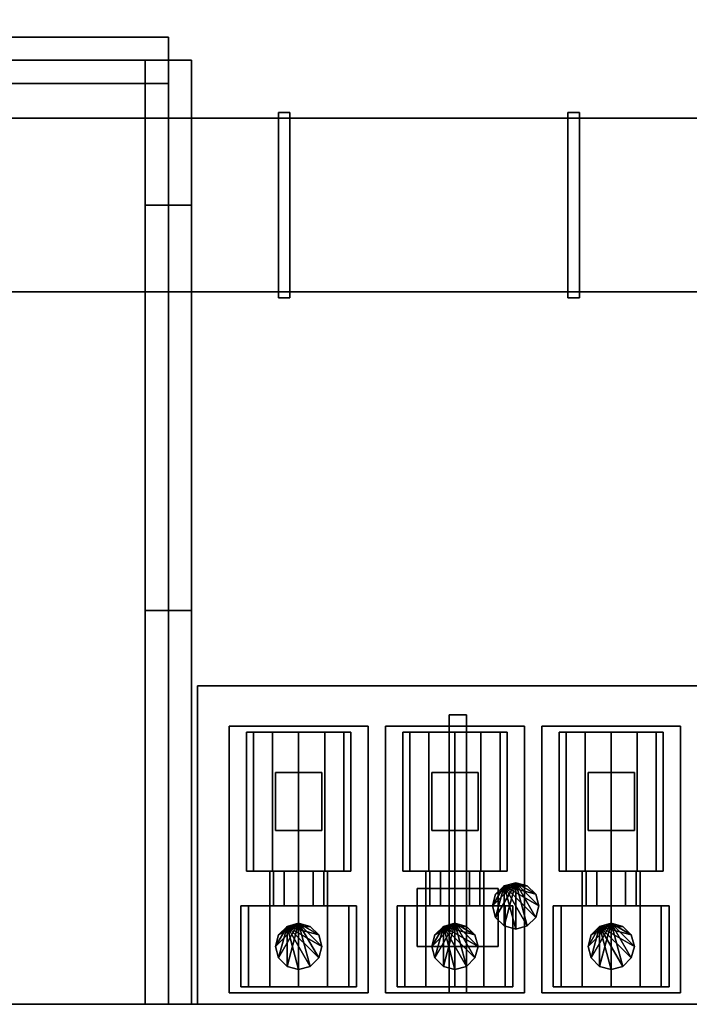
# Model space of a CAD drawing. Header units: millimetres. Extents: x 8500 to 19000, y -3980 to 3980.
# Tile 4 of 31: x 10643 to 11800, y -3980 to -2280. Entities that reach past the tile are written whole.
import ezdxf

# ---------------------------------------------------------------- set-up
doc = ezdxf.new("R2010")
doc.units = ezdxf.units.MM

msp = doc.modelspace()

# ---------------------------------------------------------------- linework, layer by layer
for points in [[(8500, -3980, 840), (19000, -3980, 840), (19000, 3980, 840), (8500, 3980, 840)], [(8500, -3980, 900), (8500, 3980, 900), (19000, 3980, 900), (19000, -3980, 900)], [(10500, -2390, 900), (10900, -2390, 900), (10900, -2310, 900), (10500, -2310, 900)], [(10500, -2390, 2800), (10500, -2310, 2800), (10900, -2310, 2800), (10900, -2390, 2800)], [(10900, -2310, 900), (10900, -2310, 2800), (10500, -2310, 2800), (10500, -2310, 900)], [(10900, -2390, 900), (10900, -2390, 2800), (10900, -2310, 2800), (10900, -2310, 900)], [(8500, -3980, 903), (10900, -3980, 903), (10900, -2350, 903), (8500, -2350, 903)], [(8500, -3980, 908), (8500, -2350, 908), (10900, -2350, 908), (10900, -3980, 908)], [(10900, -2350, 903), (10900, -2350, 908), (8500, -2350, 908), (8500, -2350, 903)], [(10860, -2600, 900), (10940, -2600, 900), (10940, -2350, 900), (10860, -2350, 900)], [(10860, -2600, 2800), (10860, -2350, 2800), (10940, -2350, 2800), (10940, -2600, 2800)], [(10940, -2350, 900), (10940, -2350, 2800), (10860, -2350, 2800), (10860, -2350, 900)], [(10860, -2350, 900), (10860, -2350, 2800), (10860, -2600, 2800), (10860, -2600, 900)], [(10900, -3980, 903), (10900, -3980, 908), (10900, -2350, 908), (10900, -2350, 903)], [(10940, -2600, 900), (10940, -2600, 2800), (10940, -2350, 2800), (10940, -2350, 900)], [(10500, -2390, 900), (10500, -2390, 2800), (10900, -2390, 2800), (10900, -2390, 900)], [(11090, -2760, 2480), (11110, -2760, 2480), (11110, -2440, 2480), (11090, -2440, 2480)], [(11090, -2760, 2600), (11090, -2440, 2600), (11110, -2440, 2600), (11110, -2760, 2600)], [(11110, -2440, 2480), (11110, -2440, 2600), (11090, -2440, 2600), (11090, -2440, 2480)], [(11090, -2440, 2480), (11090, -2440, 2600), (11090, -2760, 2600), (11090, -2760, 2480)], [(11110, -2760, 2480), (11110, -2760, 2600), (11110, -2440, 2600), (11110, -2440, 2480)], [(11590, -2760, 2480), (11610, -2760, 2480), (11610, -2440, 2480), (11590, -2440, 2480)], [(11590, -2760, 2600), (11590, -2440, 2600), (11610, -2440, 2600), (11610, -2760, 2600)], [(11610, -2440, 2480), (11610, -2440, 2600), (11590, -2440, 2600), (11590, -2440, 2480)], [(11590, -2440, 2480), (11590, -2440, 2600), (11590, -2760, 2600), (11590, -2760, 2480)], [(11610, -2760, 2480), (11610, -2760, 2600), (11610, -2440, 2600), (11610, -2440, 2480)], [(8700, -2750, 2500), (13800, -2750, 2500), (13800, -2450, 2500), (8700, -2450, 2500)], [(8700, -2750, 2580), (8700, -2450, 2580), (13800, -2450, 2580), (13800, -2750, 2580)], [(13800, -2450, 2500), (13800, -2450, 2580), (8700, -2450, 2580), (8700, -2450, 2500)], [(10860, -3300, 2750), (10940, -3300, 2750), (10940, -2600, 2750), (10860, -2600, 2750)], [(10860, -3300, 2800), (10860, -2600, 2800), (10940, -2600, 2800), (10940, -3300, 2800)], [(10940, -2600, 2750), (10940, -2600, 2800), (10860, -2600, 2800), (10860, -2600, 2750)], [(10860, -2600, 2750), (10860, -2600, 2800), (10860, -3300, 2800), (10860, -3300, 2750)], [(10860, -2600, 900), (10860, -2600, 2800), (10940, -2600, 2800), (10940, -2600, 900)], [(10940, -3300, 2750), (10940, -3300, 2800), (10940, -2600, 2800), (10940, -2600, 2750)], [(8700, -2750, 2500), (8700, -2750, 2580), (13800, -2750, 2580), (13800, -2750, 2500)], [(11090, -2760, 2480), (11090, -2760, 2600), (11110, -2760, 2600), (11110, -2760, 2480)], [(11590, -2760, 2480), (11590, -2760, 2600), (11610, -2760, 2600), (11610, -2760, 2480)], [(10860, -3980, 900), (10940, -3980, 900), (10940, -3300, 900), (10860, -3300, 900)], [(10860, -3980, 2800), (10860, -3300, 2800), (10940, -3300, 2800), (10940, -3980, 2800)], [(10940, -3300, 900), (10940, -3300, 2800), (10860, -3300, 2800), (10860, -3300, 900)], [(10860, -3300, 900), (10860, -3300, 2800), (10860, -3980, 2800), (10860, -3980, 900)], [(10860, -3300, 2750), (10860, -3300, 2800), (10940, -3300, 2800), (10940, -3300, 2750)], [(10940, -3980, 900), (10940, -3980, 2800), (10940, -3300, 2800), (10940, -3300, 900)], [(10950, -3980, 900), (12600, -3980, 900), (12600, -3430, 900), (10950, -3430, 900)], [(10950, -3980, 930), (10950, -3430, 930), (12600, -3430, 930), (12600, -3980, 930)], [(12600, -3430, 900), (12600, -3430, 930), (10950, -3430, 930), (10950, -3430, 900)], [(10950, -3430, 900), (10950, -3430, 930), (10950, -3980, 930), (10950, -3980, 900)], [(11385, -3960, 2740), (11415, -3960, 2740), (11415, -3480, 2740), (11385, -3480, 2740)], [(11385, -3960, 2770), (11385, -3480, 2770), (11415, -3480, 2770), (11415, -3960, 2770)], [(11415, -3480, 2740), (11415, -3480, 2770), (11385, -3480, 2770), (11385, -3480, 2740)], [(11385, -3480, 2740), (11385, -3480, 2770), (11385, -3960, 2770), (11385, -3960, 2740)], [(11415, -3960, 2740), (11415, -3960, 2770), (11415, -3480, 2770), (11415, -3480, 2740)], [(11005, -3960, 930), (11245, -3960, 930), (11245, -3500, 930), (11005, -3500, 930)], [(11005, -3960, 1020), (11005, -3500, 1020), (11245, -3500, 1020), (11245, -3960, 1020)], [(11245, -3500, 930), (11245, -3500, 1020), (11005, -3500, 1020), (11005, -3500, 930)], [(11005, -3500, 930), (11005, -3500, 1020), (11005, -3960, 1020), (11005, -3960, 930)], [(11245, -3960, 930), (11245, -3960, 1020), (11245, -3500, 1020), (11245, -3500, 930)], [(11275, -3960, 930), (11515, -3960, 930), (11515, -3500, 930), (11275, -3500, 930)], [(11275, -3960, 1020), (11275, -3500, 1020), (11515, -3500, 1020), (11515, -3960, 1020)], [(11515, -3500, 930), (11515, -3500, 1020), (11275, -3500, 1020), (11275, -3500, 930)], [(11275, -3500, 930), (11275, -3500, 1020), (11275, -3960, 1020), (11275, -3960, 930)], [(11515, -3960, 930), (11515, -3960, 1020), (11515, -3500, 1020), (11515, -3500, 930)], [(11545, -3960, 930), (11785, -3960, 930), (11785, -3500, 930), (11545, -3500, 930)], [(11545, -3960, 1020), (11545, -3500, 1020), (11785, -3500, 1020), (11785, -3960, 1020)], [(11785, -3500, 930), (11785, -3500, 1020), (11545, -3500, 1020), (11545, -3500, 930)], [(11545, -3500, 930), (11545, -3500, 1020), (11545, -3960, 1020), (11545, -3960, 930)], [(11785, -3960, 930), (11785, -3960, 1020), (11785, -3500, 1020), (11785, -3500, 930)], [(11080, -3510, 1277.9), (11047.1, -3510, 1245), (11035, -3510, 1200)], [(11080, -3510, 1277.9), (11035, -3510, 1200), (11047.1, -3510, 1155)], [(11047.1, -3510, 1155), (11035, -3510, 1200), (11035, -3750, 1200), (11047.1, -3750, 1155)], [(11035, -3510, 1200), (11047.1, -3510, 1245), (11047.1, -3750, 1245), (11035, -3750, 1200)], [(11080, -3510, 1277.9), (11047.1, -3510, 1155), (11080, -3510, 1122.1)], [(11080, -3510, 1122.1), (11047.1, -3510, 1155), (11047.1, -3750, 1155), (11080, -3750, 1122.1)], [(11047.1, -3510, 1245), (11080, -3510, 1277.9), (11080, -3750, 1277.9), (11047.1, -3750, 1245)], [(11080, -3510, 1277.9), (11080, -3510, 1122.1), (11125, -3510, 1110)], [(11080, -3510, 1277.9), (11125, -3510, 1110), (11170, -3510, 1122.1)], [(11080, -3510, 1277.9), (11170, -3510, 1122.1), (11202.9, -3510, 1155)], [(11080, -3510, 1277.9), (11202.9, -3510, 1155), (11215, -3510, 1200)], [(11080, -3510, 1277.9), (11215, -3510, 1200), (11202.9, -3510, 1245)], [(11080, -3510, 1277.9), (11202.9, -3510, 1245), (11170, -3510, 1277.9)], [(11080, -3510, 1277.9), (11170, -3510, 1277.9), (11125, -3510, 1290)], [(11125, -3510, 1110), (11080, -3510, 1122.1), (11080, -3750, 1122.1), (11125, -3750, 1110)], [(11080, -3510, 1277.9), (11125, -3510, 1290), (11125, -3750, 1290), (11080, -3750, 1277.9)], [(11125, -3510, 1290), (11170, -3510, 1277.9), (11170, -3750, 1277.9), (11125, -3750, 1290)], [(11170, -3510, 1122.1), (11125, -3510, 1110), (11125, -3750, 1110), (11170, -3750, 1122.1)], [(11170, -3510, 1277.9), (11202.9, -3510, 1245), (11202.9, -3750, 1245), (11170, -3750, 1277.9)], [(11202.9, -3510, 1155), (11170, -3510, 1122.1), (11170, -3750, 1122.1), (11202.9, -3750, 1155)], [(11202.9, -3510, 1245), (11215, -3510, 1200), (11215, -3750, 1200), (11202.9, -3750, 1245)], [(11215, -3510, 1200), (11202.9, -3510, 1155), (11202.9, -3750, 1155), (11215, -3750, 1200)], [(11350, -3510, 1277.9), (11317.1, -3510, 1245), (11305, -3510, 1200)], [(11350, -3510, 1277.9), (11305, -3510, 1200), (11317.1, -3510, 1155)], [(11317.1, -3510, 1155), (11305, -3510, 1200), (11305, -3750, 1200), (11317.1, -3750, 1155)], [(11305, -3510, 1200), (11317.1, -3510, 1245), (11317.1, -3750, 1245), (11305, -3750, 1200)], [(11350, -3510, 1277.9), (11317.1, -3510, 1155), (11350, -3510, 1122.1)], [(11350, -3510, 1122.1), (11317.1, -3510, 1155), (11317.1, -3750, 1155), (11350, -3750, 1122.1)], [(11317.1, -3510, 1245), (11350, -3510, 1277.9), (11350, -3750, 1277.9), (11317.1, -3750, 1245)], [(11350, -3510, 1277.9), (11350, -3510, 1122.1), (11395, -3510, 1110)], [(11350, -3510, 1277.9), (11395, -3510, 1110), (11440, -3510, 1122.1)], [(11350, -3510, 1277.9), (11440, -3510, 1122.1), (11472.9, -3510, 1155)], [(11350, -3510, 1277.9), (11472.9, -3510, 1155), (11485, -3510, 1200)], [(11350, -3510, 1277.9), (11485, -3510, 1200), (11472.9, -3510, 1245)], [(11350, -3510, 1277.9), (11472.9, -3510, 1245), (11440, -3510, 1277.9)], [(11350, -3510, 1277.9), (11440, -3510, 1277.9), (11395, -3510, 1290)], [(11395, -3510, 1110), (11350, -3510, 1122.1), (11350, -3750, 1122.1), (11395, -3750, 1110)], [(11350, -3510, 1277.9), (11395, -3510, 1290), (11395, -3750, 1290), (11350, -3750, 1277.9)], [(11395, -3510, 1290), (11440, -3510, 1277.9), (11440, -3750, 1277.9), (11395, -3750, 1290)], [(11440, -3510, 1122.1), (11395, -3510, 1110), (11395, -3750, 1110), (11440, -3750, 1122.1)], [(11440, -3510, 1277.9), (11472.9, -3510, 1245), (11472.9, -3750, 1245), (11440, -3750, 1277.9)], [(11472.9, -3510, 1155), (11440, -3510, 1122.1), (11440, -3750, 1122.1), (11472.9, -3750, 1155)], [(11472.9, -3510, 1245), (11485, -3510, 1200), (11485, -3750, 1200), (11472.9, -3750, 1245)], [(11485, -3510, 1200), (11472.9, -3510, 1155), (11472.9, -3750, 1155), (11485, -3750, 1200)], [(11620, -3510, 1277.9), (11587.1, -3510, 1245), (11575, -3510, 1200)], [(11620, -3510, 1277.9), (11575, -3510, 1200), (11587.1, -3510, 1155)], [(11587.1, -3510, 1155), (11575, -3510, 1200), (11575, -3750, 1200), (11587.1, -3750, 1155)], [(11575, -3510, 1200), (11587.1, -3510, 1245), (11587.1, -3750, 1245), (11575, -3750, 1200)], [(11620, -3510, 1277.9), (11587.1, -3510, 1155), (11620, -3510, 1122.1)], [(11620, -3510, 1122.1), (11587.1, -3510, 1155), (11587.1, -3750, 1155), (11620, -3750, 1122.1)], [(11587.1, -3510, 1245), (11620, -3510, 1277.9), (11620, -3750, 1277.9), (11587.1, -3750, 1245)], [(11620, -3510, 1277.9), (11620, -3510, 1122.1), (11665, -3510, 1110)], [(11620, -3510, 1277.9), (11665, -3510, 1110), (11710, -3510, 1122.1)], [(11620, -3510, 1277.9), (11710, -3510, 1122.1), (11742.9, -3510, 1155)], [(11620, -3510, 1277.9), (11742.9, -3510, 1155), (11755, -3510, 1200)], [(11620, -3510, 1277.9), (11755, -3510, 1200), (11742.9, -3510, 1245)], [(11620, -3510, 1277.9), (11742.9, -3510, 1245), (11710, -3510, 1277.9)], [(11620, -3510, 1277.9), (11710, -3510, 1277.9), (11665, -3510, 1290)], [(11665, -3510, 1110), (11620, -3510, 1122.1), (11620, -3750, 1122.1), (11665, -3750, 1110)], [(11620, -3510, 1277.9), (11665, -3510, 1290), (11665, -3750, 1290), (11620, -3750, 1277.9)], [(11665, -3510, 1290), (11710, -3510, 1277.9), (11710, -3750, 1277.9), (11665, -3750, 1290)], [(11710, -3510, 1122.1), (11665, -3510, 1110), (11665, -3750, 1110), (11710, -3750, 1122.1)], [(11710, -3510, 1277.9), (11742.9, -3510, 1245), (11742.9, -3750, 1245), (11710, -3750, 1277.9)], [(11742.9, -3510, 1155), (11710, -3510, 1122.1), (11710, -3750, 1122.1), (11742.9, -3750, 1155)], [(11742.9, -3510, 1245), (11755, -3510, 1200), (11755, -3750, 1200), (11742.9, -3750, 1245)], [(11755, -3510, 1200), (11742.9, -3510, 1155), (11742.9, -3750, 1155), (11755, -3750, 1200)], [(11085, -3680, 1290), (11165, -3680, 1290), (11165, -3580, 1290), (11085, -3580, 1290)], [(11085, -3680, 1360), (11085, -3580, 1360), (11165, -3580, 1360), (11165, -3680, 1360)], [(11165, -3580, 1290), (11165, -3580, 1360), (11085, -3580, 1360), (11085, -3580, 1290)], [(11085, -3580, 1290), (11085, -3580, 1360), (11085, -3680, 1360), (11085, -3680, 1290)], [(11165, -3680, 1290), (11165, -3680, 1360), (11165, -3580, 1360), (11165, -3580, 1290)], [(11355, -3680, 1290), (11435, -3680, 1290), (11435, -3580, 1290), (11355, -3580, 1290)], [(11355, -3680, 1360), (11355, -3580, 1360), (11435, -3580, 1360), (11435, -3680, 1360)], [(11435, -3580, 1290), (11435, -3580, 1360), (11355, -3580, 1360), (11355, -3580, 1290)], [(11355, -3580, 1290), (11355, -3580, 1360), (11355, -3680, 1360), (11355, -3680, 1290)], [(11435, -3680, 1290), (11435, -3680, 1360), (11435, -3580, 1360), (11435, -3580, 1290)], [(11625, -3680, 1290), (11705, -3680, 1290), (11705, -3580, 1290), (11625, -3580, 1290)], [(11625, -3680, 1360), (11625, -3580, 1360), (11705, -3580, 1360), (11705, -3680, 1360)], [(11705, -3580, 1290), (11705, -3580, 1360), (11625, -3580, 1360), (11625, -3580, 1290)], [(11625, -3580, 1290), (11625, -3580, 1360), (11625, -3680, 1360), (11625, -3680, 1290)], [(11705, -3680, 1290), (11705, -3680, 1360), (11705, -3580, 1360), (11705, -3580, 1290)], [(11085, -3680, 1290), (11085, -3680, 1360), (11165, -3680, 1360), (11165, -3680, 1290)], [(11355, -3680, 1290), (11355, -3680, 1360), (11435, -3680, 1360), (11435, -3680, 1290)], [(11625, -3680, 1290), (11625, -3680, 1360), (11705, -3680, 1360), (11705, -3680, 1290)], [(11125, -3750, 1290), (11047.1, -3750, 1155), (11035, -3750, 1200)], [(11125, -3750, 1290), (11035, -3750, 1200), (11047.1, -3750, 1245)], [(11125, -3750, 1290), (11080, -3750, 1122.1), (11047.1, -3750, 1155)], [(11125, -3750, 1290), (11047.1, -3750, 1245), (11080, -3750, 1277.9)], [(11100, -3750, 1243.3), (11081.7, -3750, 1225), (11075, -3750, 1200)], [(11100, -3750, 1243.3), (11075, -3750, 1200), (11081.7, -3750, 1175)], [(11081.7, -3750, 1175), (11075, -3750, 1200), (11075, -3810, 1200), (11081.7, -3810, 1175)], [(11075, -3750, 1200), (11081.7, -3750, 1225), (11081.7, -3810, 1225), (11075, -3810, 1200)], [(11125, -3750, 1290), (11125, -3750, 1110), (11080, -3750, 1122.1)], [(11100, -3750, 1243.3), (11081.7, -3750, 1175), (11100, -3750, 1156.7)], [(11100, -3750, 1156.7), (11081.7, -3750, 1175), (11081.7, -3810, 1175), (11100, -3810, 1156.7)], [(11081.7, -3750, 1225), (11100, -3750, 1243.3), (11100, -3810, 1243.3), (11081.7, -3810, 1225)], [(11100, -3750, 1243.3), (11100, -3750, 1156.7), (11125, -3750, 1150)], [(11100, -3750, 1243.3), (11125, -3750, 1150), (11150, -3750, 1156.7)], [(11100, -3750, 1243.3), (11150, -3750, 1156.7), (11168.3, -3750, 1175)], [(11100, -3750, 1243.3), (11168.3, -3750, 1175), (11175, -3750, 1200)], [(11100, -3750, 1243.3), (11175, -3750, 1200), (11168.3, -3750, 1225)], [(11100, -3750, 1243.3), (11168.3, -3750, 1225), (11150, -3750, 1243.3)], [(11100, -3750, 1243.3), (11150, -3750, 1243.3), (11125, -3750, 1250)], [(11125, -3750, 1150), (11100, -3750, 1156.7), (11100, -3810, 1156.7), (11125, -3810, 1150)], [(11100, -3750, 1243.3), (11125, -3750, 1250), (11125, -3810, 1250), (11100, -3810, 1243.3)], [(11125, -3750, 1250), (11150, -3750, 1243.3), (11150, -3810, 1243.3), (11125, -3810, 1250)], [(11150, -3750, 1156.7), (11125, -3750, 1150), (11125, -3810, 1150), (11150, -3810, 1156.7)], [(11125, -3750, 1290), (11170, -3750, 1277.9), (11202.9, -3750, 1245)], [(11125, -3750, 1290), (11202.9, -3750, 1245), (11215, -3750, 1200)], [(11125, -3750, 1290), (11215, -3750, 1200), (11202.9, -3750, 1155)], [(11125, -3750, 1290), (11202.9, -3750, 1155), (11170, -3750, 1122.1)], [(11125, -3750, 1290), (11170, -3750, 1122.1), (11125, -3750, 1110)], [(11150, -3750, 1243.3), (11168.3, -3750, 1225), (11168.3, -3810, 1225), (11150, -3810, 1243.3)], [(11168.3, -3750, 1175), (11150, -3750, 1156.7), (11150, -3810, 1156.7), (11168.3, -3810, 1175)], [(11168.3, -3750, 1225), (11175, -3750, 1200), (11175, -3810, 1200), (11168.3, -3810, 1225)], [(11175, -3750, 1200), (11168.3, -3750, 1175), (11168.3, -3810, 1175), (11175, -3810, 1200)], [(11395, -3750, 1290), (11317.1, -3750, 1155), (11305, -3750, 1200)], [(11395, -3750, 1290), (11305, -3750, 1200), (11317.1, -3750, 1245)], [(11395, -3750, 1290), (11350, -3750, 1122.1), (11317.1, -3750, 1155)], [(11395, -3750, 1290), (11317.1, -3750, 1245), (11350, -3750, 1277.9)], [(11370, -3750, 1243.3), (11351.7, -3750, 1225), (11345, -3750, 1200)], [(11370, -3750, 1243.3), (11345, -3750, 1200), (11351.7, -3750, 1175)], [(11351.7, -3750, 1175), (11345, -3750, 1200), (11345, -3810, 1200), (11351.7, -3810, 1175)], [(11345, -3750, 1200), (11351.7, -3750, 1225), (11351.7, -3810, 1225), (11345, -3810, 1200)], [(11395, -3750, 1290), (11395, -3750, 1110), (11350, -3750, 1122.1)], [(11370, -3750, 1243.3), (11351.7, -3750, 1175), (11370, -3750, 1156.7)], [(11370, -3750, 1156.7), (11351.7, -3750, 1175), (11351.7, -3810, 1175), (11370, -3810, 1156.7)], [(11351.7, -3750, 1225), (11370, -3750, 1243.3), (11370, -3810, 1243.3), (11351.7, -3810, 1225)], [(11370, -3750, 1243.3), (11370, -3750, 1156.7), (11395, -3750, 1150)], [(11370, -3750, 1243.3), (11395, -3750, 1150), (11420, -3750, 1156.7)], [(11370, -3750, 1243.3), (11420, -3750, 1156.7), (11438.3, -3750, 1175)], [(11370, -3750, 1243.3), (11438.3, -3750, 1175), (11445, -3750, 1200)], [(11370, -3750, 1243.3), (11445, -3750, 1200), (11438.3, -3750, 1225)], [(11370, -3750, 1243.3), (11438.3, -3750, 1225), (11420, -3750, 1243.3)], [(11370, -3750, 1243.3), (11420, -3750, 1243.3), (11395, -3750, 1250)], [(11395, -3750, 1150), (11370, -3750, 1156.7), (11370, -3810, 1156.7), (11395, -3810, 1150)], [(11370, -3750, 1243.3), (11395, -3750, 1250), (11395, -3810, 1250), (11370, -3810, 1243.3)], [(11395, -3750, 1250), (11420, -3750, 1243.3), (11420, -3810, 1243.3), (11395, -3810, 1250)], [(11420, -3750, 1156.7), (11395, -3750, 1150), (11395, -3810, 1150), (11420, -3810, 1156.7)], [(11395, -3750, 1290), (11440, -3750, 1277.9), (11472.9, -3750, 1245)], [(11395, -3750, 1290), (11472.9, -3750, 1245), (11485, -3750, 1200)], [(11395, -3750, 1290), (11485, -3750, 1200), (11472.9, -3750, 1155)], [(11395, -3750, 1290), (11472.9, -3750, 1155), (11440, -3750, 1122.1)], [(11395, -3750, 1290), (11440, -3750, 1122.1), (11395, -3750, 1110)], [(11420, -3750, 1243.3), (11438.3, -3750, 1225), (11438.3, -3810, 1225), (11420, -3810, 1243.3)], [(11438.3, -3750, 1175), (11420, -3750, 1156.7), (11420, -3810, 1156.7), (11438.3, -3810, 1175)], [(11438.3, -3750, 1225), (11445, -3750, 1200), (11445, -3810, 1200), (11438.3, -3810, 1225)], [(11445, -3750, 1200), (11438.3, -3750, 1175), (11438.3, -3810, 1175), (11445, -3810, 1200)], [(11665, -3750, 1290), (11587.1, -3750, 1155), (11575, -3750, 1200)], [(11665, -3750, 1290), (11575, -3750, 1200), (11587.1, -3750, 1245)], [(11665, -3750, 1290), (11620, -3750, 1122.1), (11587.1, -3750, 1155)], [(11665, -3750, 1290), (11587.1, -3750, 1245), (11620, -3750, 1277.9)], [(11640, -3750, 1243.3), (11621.7, -3750, 1225), (11615, -3750, 1200)], [(11640, -3750, 1243.3), (11615, -3750, 1200), (11621.7, -3750, 1175)], [(11621.7, -3750, 1175), (11615, -3750, 1200), (11615, -3810, 1200), (11621.7, -3810, 1175)], [(11615, -3750, 1200), (11621.7, -3750, 1225), (11621.7, -3810, 1225), (11615, -3810, 1200)], [(11665, -3750, 1290), (11665, -3750, 1110), (11620, -3750, 1122.1)], [(11640, -3750, 1243.3), (11621.7, -3750, 1175), (11640, -3750, 1156.7)], [(11640, -3750, 1156.7), (11621.7, -3750, 1175), (11621.7, -3810, 1175), (11640, -3810, 1156.7)], [(11621.7, -3750, 1225), (11640, -3750, 1243.3), (11640, -3810, 1243.3), (11621.7, -3810, 1225)], [(11640, -3750, 1243.3), (11640, -3750, 1156.7), (11665, -3750, 1150)], [(11640, -3750, 1243.3), (11665, -3750, 1150), (11690, -3750, 1156.7)], [(11640, -3750, 1243.3), (11690, -3750, 1156.7), (11708.3, -3750, 1175)], [(11640, -3750, 1243.3), (11708.3, -3750, 1175), (11715, -3750, 1200)], [(11640, -3750, 1243.3), (11715, -3750, 1200), (11708.3, -3750, 1225)], [(11640, -3750, 1243.3), (11708.3, -3750, 1225), (11690, -3750, 1243.3)], [(11640, -3750, 1243.3), (11690, -3750, 1243.3), (11665, -3750, 1250)], [(11665, -3750, 1150), (11640, -3750, 1156.7), (11640, -3810, 1156.7), (11665, -3810, 1150)], [(11640, -3750, 1243.3), (11665, -3750, 1250), (11665, -3810, 1250), (11640, -3810, 1243.3)], [(11665, -3750, 1250), (11690, -3750, 1243.3), (11690, -3810, 1243.3), (11665, -3810, 1250)], [(11690, -3750, 1156.7), (11665, -3750, 1150), (11665, -3810, 1150), (11690, -3810, 1156.7)], [(11665, -3750, 1290), (11710, -3750, 1277.9), (11742.9, -3750, 1245)], [(11665, -3750, 1290), (11742.9, -3750, 1245), (11755, -3750, 1200)], [(11665, -3750, 1290), (11755, -3750, 1200), (11742.9, -3750, 1155)], [(11665, -3750, 1290), (11742.9, -3750, 1155), (11710, -3750, 1122.1)], [(11665, -3750, 1290), (11710, -3750, 1122.1), (11665, -3750, 1110)], [(11690, -3750, 1243.3), (11708.3, -3750, 1225), (11708.3, -3810, 1225), (11690, -3810, 1243.3)], [(11708.3, -3750, 1175), (11690, -3750, 1156.7), (11690, -3810, 1156.7), (11708.3, -3810, 1175)], [(11708.3, -3750, 1225), (11715, -3750, 1200), (11715, -3810, 1200), (11708.3, -3810, 1225)], [(11715, -3750, 1200), (11708.3, -3750, 1175), (11708.3, -3810, 1175), (11715, -3810, 1200)], [(11500, -3770, 1620), (11465.4, -3830, 1620), (11460, -3810, 1620)], [(11500, -3770, 1620), (11460, -3810, 1620), (11465.4, -3790, 1620)], [(11500, -3770, 1620), (11480, -3844.6, 1620), (11465.4, -3830, 1620)], [(11500, -3770, 1620), (11465.4, -3790, 1620), (11480, -3775.4, 1620)], [(11480, -3775.4, 1600), (11520, -3775.4, 1600), (11500, -3770, 1600)], [(11500, -3770, 1620), (11500, -3850, 1620), (11480, -3844.6, 1620)], [(11480, -3775.4, 1600), (11500, -3770, 1600), (11500, -3770, 1620), (11480, -3775.4, 1620)], [(11500, -3770, 1620), (11520, -3775.4, 1620), (11534.6, -3790, 1620)], [(11500, -3770, 1620), (11534.6, -3790, 1620), (11540, -3810, 1620)], [(11500, -3770, 1620), (11540, -3810, 1620), (11534.6, -3830, 1620)], [(11500, -3770, 1620), (11534.6, -3830, 1620), (11520, -3844.6, 1620)], [(11500, -3770, 1620), (11520, -3844.6, 1620), (11500, -3850, 1620)], [(11500, -3770, 1600), (11520, -3775.4, 1600), (11520, -3775.4, 1620), (11500, -3770, 1620)], [(11330, -3880, 2250), (11470, -3880, 2250), (11470, -3780, 2250), (11330, -3780, 2250)], [(11330, -3880, 2450), (11330, -3780, 2450), (11470, -3780, 2450), (11470, -3880, 2450)], [(11470, -3780, 2250), (11470, -3780, 2450), (11330, -3780, 2450), (11330, -3780, 2250)], [(11330, -3780, 2250), (11330, -3780, 2450), (11330, -3880, 2450), (11330, -3880, 2250)], [(11480, -3775.4, 1600), (11465.4, -3790, 1600), (11460, -3810, 1600)], [(11480, -3775.4, 1600), (11460, -3810, 1600), (11465.4, -3830, 1600)], [(11460, -3810, 1600), (11465.4, -3790, 1600), (11465.4, -3790, 1620), (11460, -3810, 1620)], [(11480, -3775.4, 1600), (11465.4, -3830, 1600), (11480, -3844.6, 1600)], [(11465.4, -3790, 1600), (11480, -3775.4, 1600), (11480, -3775.4, 1620), (11465.4, -3790, 1620)], [(11470, -3880, 2250), (11470, -3880, 2450), (11470, -3780, 2450), (11470, -3780, 2250)], [(11480, -3775.4, 1600), (11480, -3844.6, 1600), (11500, -3850, 1600)], [(11480, -3775.4, 1600), (11500, -3850, 1600), (11520, -3844.6, 1600)], [(11480, -3775.4, 1600), (11520, -3844.6, 1600), (11534.6, -3830, 1600)], [(11480, -3775.4, 1600), (11534.6, -3830, 1600), (11540, -3810, 1600)], [(11480, -3775.4, 1600), (11540, -3810, 1600), (11534.6, -3790, 1600)], [(11480, -3775.4, 1600), (11534.6, -3790, 1600), (11520, -3775.4, 1600)], [(11520, -3775.4, 1600), (11534.6, -3790, 1600), (11534.6, -3790, 1620), (11520, -3775.4, 1620)], [(11534.6, -3790, 1600), (11540, -3810, 1600), (11540, -3810, 1620), (11534.6, -3790, 1620)], [(11075, -3810, 1286.6), (11038.4, -3810, 1250), (11025, -3810, 1200)], [(11075, -3810, 1286.6), (11025, -3810, 1200), (11038.4, -3810, 1150)], [(11038.4, -3810, 1150), (11025, -3810, 1200), (11025, -3950, 1200), (11038.4, -3950, 1150)], [(11025, -3810, 1200), (11038.4, -3810, 1250), (11038.4, -3950, 1250), (11025, -3950, 1200)], [(11075, -3810, 1286.6), (11038.4, -3810, 1150), (11075, -3810, 1113.4)], [(11075, -3810, 1113.4), (11038.4, -3810, 1150), (11038.4, -3950, 1150), (11075, -3950, 1113.4)], [(11038.4, -3810, 1250), (11075, -3810, 1286.6), (11075, -3950, 1286.6), (11038.4, -3950, 1250)], [(11075, -3810, 1286.6), (11075, -3810, 1113.4), (11125, -3810, 1100)], [(11075, -3810, 1286.6), (11125, -3810, 1100), (11175, -3810, 1113.4)], [(11075, -3810, 1286.6), (11175, -3810, 1113.4), (11211.6, -3810, 1150)], [(11075, -3810, 1286.6), (11211.6, -3810, 1150), (11225, -3810, 1200)], [(11075, -3810, 1286.6), (11225, -3810, 1200), (11211.6, -3810, 1250)], [(11075, -3810, 1286.6), (11211.6, -3810, 1250), (11175, -3810, 1286.6)], [(11075, -3810, 1286.6), (11175, -3810, 1286.6), (11125, -3810, 1300)], [(11125, -3810, 1100), (11075, -3810, 1113.4), (11075, -3950, 1113.4), (11125, -3950, 1100)], [(11075, -3810, 1286.6), (11125, -3810, 1300), (11125, -3950, 1300), (11075, -3950, 1286.6)], [(11125, -3810, 1250), (11081.7, -3810, 1175), (11075, -3810, 1200)], [(11125, -3810, 1250), (11075, -3810, 1200), (11081.7, -3810, 1225)], [(11125, -3810, 1250), (11100, -3810, 1156.7), (11081.7, -3810, 1175)], [(11125, -3810, 1250), (11081.7, -3810, 1225), (11100, -3810, 1243.3)], [(11125, -3810, 1250), (11125, -3810, 1150), (11100, -3810, 1156.7)], [(11125, -3810, 1300), (11175, -3810, 1286.6), (11175, -3950, 1286.6), (11125, -3950, 1300)], [(11175, -3810, 1113.4), (11125, -3810, 1100), (11125, -3950, 1100), (11175, -3950, 1113.4)], [(11125, -3810, 1250), (11150, -3810, 1243.3), (11168.3, -3810, 1225)], [(11125, -3810, 1250), (11168.3, -3810, 1225), (11175, -3810, 1200)], [(11125, -3810, 1250), (11175, -3810, 1200), (11168.3, -3810, 1175)], [(11125, -3810, 1250), (11168.3, -3810, 1175), (11150, -3810, 1156.7)], [(11125, -3810, 1250), (11150, -3810, 1156.7), (11125, -3810, 1150)], [(11175, -3810, 1286.6), (11211.6, -3810, 1250), (11211.6, -3950, 1250), (11175, -3950, 1286.6)], [(11211.6, -3810, 1150), (11175, -3810, 1113.4), (11175, -3950, 1113.4), (11211.6, -3950, 1150)], [(11211.6, -3810, 1250), (11225, -3810, 1200), (11225, -3950, 1200), (11211.6, -3950, 1250)], [(11225, -3810, 1200), (11211.6, -3810, 1150), (11211.6, -3950, 1150), (11225, -3950, 1200)], [(11345, -3810, 1286.6), (11308.4, -3810, 1250), (11295, -3810, 1200)], [(11345, -3810, 1286.6), (11295, -3810, 1200), (11308.4, -3810, 1150)], [(11308.4, -3810, 1150), (11295, -3810, 1200), (11295, -3950, 1200), (11308.4, -3950, 1150)], [(11295, -3810, 1200), (11308.4, -3810, 1250), (11308.4, -3950, 1250), (11295, -3950, 1200)], [(11345, -3810, 1286.6), (11308.4, -3810, 1150), (11345, -3810, 1113.4)], [(11345, -3810, 1113.4), (11308.4, -3810, 1150), (11308.4, -3950, 1150), (11345, -3950, 1113.4)], [(11308.4, -3810, 1250), (11345, -3810, 1286.6), (11345, -3950, 1286.6), (11308.4, -3950, 1250)], [(11345, -3810, 1286.6), (11345, -3810, 1113.4), (11395, -3810, 1100)], [(11345, -3810, 1286.6), (11395, -3810, 1100), (11445, -3810, 1113.4)], [(11345, -3810, 1286.6), (11445, -3810, 1113.4), (11481.6, -3810, 1150)], [(11345, -3810, 1286.6), (11481.6, -3810, 1150), (11495, -3810, 1200)], [(11345, -3810, 1286.6), (11495, -3810, 1200), (11481.6, -3810, 1250)], [(11345, -3810, 1286.6), (11481.6, -3810, 1250), (11445, -3810, 1286.6)], [(11345, -3810, 1286.6), (11445, -3810, 1286.6), (11395, -3810, 1300)], [(11395, -3810, 1100), (11345, -3810, 1113.4), (11345, -3950, 1113.4), (11395, -3950, 1100)], [(11345, -3810, 1286.6), (11395, -3810, 1300), (11395, -3950, 1300), (11345, -3950, 1286.6)], [(11395, -3810, 1250), (11351.7, -3810, 1175), (11345, -3810, 1200)], [(11395, -3810, 1250), (11345, -3810, 1200), (11351.7, -3810, 1225)], [(11395, -3810, 1250), (11370, -3810, 1156.7), (11351.7, -3810, 1175)], [(11395, -3810, 1250), (11351.7, -3810, 1225), (11370, -3810, 1243.3)], [(11395, -3810, 1250), (11395, -3810, 1150), (11370, -3810, 1156.7)], [(11395, -3810, 1300), (11445, -3810, 1286.6), (11445, -3950, 1286.6), (11395, -3950, 1300)], [(11445, -3810, 1113.4), (11395, -3810, 1100), (11395, -3950, 1100), (11445, -3950, 1113.4)], [(11395, -3810, 1250), (11420, -3810, 1243.3), (11438.3, -3810, 1225)], [(11395, -3810, 1250), (11438.3, -3810, 1225), (11445, -3810, 1200)], [(11395, -3810, 1250), (11445, -3810, 1200), (11438.3, -3810, 1175)], [(11395, -3810, 1250), (11438.3, -3810, 1175), (11420, -3810, 1156.7)], [(11395, -3810, 1250), (11420, -3810, 1156.7), (11395, -3810, 1150)], [(11445, -3810, 1286.6), (11481.6, -3810, 1250), (11481.6, -3950, 1250), (11445, -3950, 1286.6)], [(11481.6, -3810, 1150), (11445, -3810, 1113.4), (11445, -3950, 1113.4), (11481.6, -3950, 1150)], [(11465.4, -3830, 1600), (11460, -3810, 1600), (11460, -3810, 1620), (11465.4, -3830, 1620)], [(11481.6, -3810, 1250), (11495, -3810, 1200), (11495, -3950, 1200), (11481.6, -3950, 1250)], [(11495, -3810, 1200), (11481.6, -3810, 1150), (11481.6, -3950, 1150), (11495, -3950, 1200)], [(11540, -3810, 1600), (11534.6, -3830, 1600), (11534.6, -3830, 1620), (11540, -3810, 1620)], [(11615, -3810, 1286.6), (11578.4, -3810, 1250), (11565, -3810, 1200)], [(11615, -3810, 1286.6), (11565, -3810, 1200), (11578.4, -3810, 1150)], [(11578.4, -3810, 1150), (11565, -3810, 1200), (11565, -3950, 1200), (11578.4, -3950, 1150)], [(11565, -3810, 1200), (11578.4, -3810, 1250), (11578.4, -3950, 1250), (11565, -3950, 1200)], [(11615, -3810, 1286.6), (11578.4, -3810, 1150), (11615, -3810, 1113.4)], [(11615, -3810, 1113.4), (11578.4, -3810, 1150), (11578.4, -3950, 1150), (11615, -3950, 1113.4)], [(11578.4, -3810, 1250), (11615, -3810, 1286.6), (11615, -3950, 1286.6), (11578.4, -3950, 1250)], [(11615, -3810, 1286.6), (11615, -3810, 1113.4), (11665, -3810, 1100)], [(11615, -3810, 1286.6), (11665, -3810, 1100), (11715, -3810, 1113.4)], [(11615, -3810, 1286.6), (11715, -3810, 1113.4), (11751.6, -3810, 1150)], [(11615, -3810, 1286.6), (11751.6, -3810, 1150), (11765, -3810, 1200)], [(11615, -3810, 1286.6), (11765, -3810, 1200), (11751.6, -3810, 1250)], [(11615, -3810, 1286.6), (11751.6, -3810, 1250), (11715, -3810, 1286.6)], [(11615, -3810, 1286.6), (11715, -3810, 1286.6), (11665, -3810, 1300)], [(11665, -3810, 1100), (11615, -3810, 1113.4), (11615, -3950, 1113.4), (11665, -3950, 1100)], [(11615, -3810, 1286.6), (11665, -3810, 1300), (11665, -3950, 1300), (11615, -3950, 1286.6)], [(11665, -3810, 1250), (11621.7, -3810, 1175), (11615, -3810, 1200)], [(11665, -3810, 1250), (11615, -3810, 1200), (11621.7, -3810, 1225)], [(11665, -3810, 1250), (11640, -3810, 1156.7), (11621.7, -3810, 1175)], [(11665, -3810, 1250), (11621.7, -3810, 1225), (11640, -3810, 1243.3)], [(11665, -3810, 1250), (11665, -3810, 1150), (11640, -3810, 1156.7)], [(11665, -3810, 1300), (11715, -3810, 1286.6), (11715, -3950, 1286.6), (11665, -3950, 1300)], [(11715, -3810, 1113.4), (11665, -3810, 1100), (11665, -3950, 1100), (11715, -3950, 1113.4)], [(11665, -3810, 1250), (11690, -3810, 1243.3), (11708.3, -3810, 1225)], [(11665, -3810, 1250), (11708.3, -3810, 1225), (11715, -3810, 1200)], [(11665, -3810, 1250), (11715, -3810, 1200), (11708.3, -3810, 1175)], [(11665, -3810, 1250), (11708.3, -3810, 1175), (11690, -3810, 1156.7)], [(11665, -3810, 1250), (11690, -3810, 1156.7), (11665, -3810, 1150)], [(11715, -3810, 1286.6), (11751.6, -3810, 1250), (11751.6, -3950, 1250), (11715, -3950, 1286.6)], [(11751.6, -3810, 1150), (11715, -3810, 1113.4), (11715, -3950, 1113.4), (11751.6, -3950, 1150)], [(11751.6, -3810, 1250), (11765, -3810, 1200), (11765, -3950, 1200), (11751.6, -3950, 1250)], [(11765, -3810, 1200), (11751.6, -3810, 1150), (11751.6, -3950, 1150), (11765, -3950, 1200)], [(11125, -3840, 1390), (11090.4, -3900, 1390), (11085, -3880, 1390)], [(11125, -3840, 1390), (11085, -3880, 1390), (11090.4, -3860, 1390)], [(11125, -3840, 1390), (11105, -3914.6, 1390), (11090.4, -3900, 1390)], [(11125, -3840, 1390), (11090.4, -3860, 1390), (11105, -3845.4, 1390)], [(11105, -3845.4, 1290), (11145, -3845.4, 1290), (11125, -3840, 1290)], [(11125, -3840, 1390), (11125, -3920, 1390), (11105, -3914.6, 1390)], [(11105, -3845.4, 1290), (11125, -3840, 1290), (11125, -3840, 1390), (11105, -3845.4, 1390)], [(11125, -3840, 1390), (11145, -3845.4, 1390), (11159.6, -3860, 1390)], [(11125, -3840, 1390), (11159.6, -3860, 1390), (11165, -3880, 1390)], [(11125, -3840, 1390), (11165, -3880, 1390), (11159.6, -3900, 1390)], [(11125, -3840, 1390), (11159.6, -3900, 1390), (11145, -3914.6, 1390)], [(11125, -3840, 1390), (11145, -3914.6, 1390), (11125, -3920, 1390)], [(11125, -3840, 1290), (11145, -3845.4, 1290), (11145, -3845.4, 1390), (11125, -3840, 1390)], [(11395, -3840, 1390), (11360.4, -3900, 1390), (11355, -3880, 1390)], [(11395, -3840, 1390), (11355, -3880, 1390), (11360.4, -3860, 1390)], [(11395, -3840, 1390), (11375, -3914.6, 1390), (11360.4, -3900, 1390)], [(11395, -3840, 1390), (11360.4, -3860, 1390), (11375, -3845.4, 1390)], [(11375, -3845.4, 1290), (11415, -3845.4, 1290), (11395, -3840, 1290)], [(11395, -3840, 1390), (11395, -3920, 1390), (11375, -3914.6, 1390)], [(11375, -3845.4, 1290), (11395, -3840, 1290), (11395, -3840, 1390), (11375, -3845.4, 1390)], [(11395, -3840, 1390), (11415, -3845.4, 1390), (11429.6, -3860, 1390)], [(11395, -3840, 1390), (11429.6, -3860, 1390), (11435, -3880, 1390)], [(11395, -3840, 1390), (11435, -3880, 1390), (11429.6, -3900, 1390)], [(11395, -3840, 1390), (11429.6, -3900, 1390), (11415, -3914.6, 1390)], [(11395, -3840, 1390), (11415, -3914.6, 1390), (11395, -3920, 1390)], [(11395, -3840, 1290), (11415, -3845.4, 1290), (11415, -3845.4, 1390), (11395, -3840, 1390)], [(11480, -3844.6, 1600), (11465.4, -3830, 1600), (11465.4, -3830, 1620), (11480, -3844.6, 1620)], [(11534.6, -3830, 1600), (11520, -3844.6, 1600), (11520, -3844.6, 1620), (11534.6, -3830, 1620)], [(11665, -3840, 1390), (11630.4, -3900, 1390), (11625, -3880, 1390)], [(11665, -3840, 1390), (11625, -3880, 1390), (11630.4, -3860, 1390)], [(11665, -3840, 1390), (11645, -3914.6, 1390), (11630.4, -3900, 1390)], [(11665, -3840, 1390), (11630.4, -3860, 1390), (11645, -3845.4, 1390)], [(11645, -3845.4, 1290), (11685, -3845.4, 1290), (11665, -3840, 1290)], [(11665, -3840, 1390), (11665, -3920, 1390), (11645, -3914.6, 1390)], [(11645, -3845.4, 1290), (11665, -3840, 1290), (11665, -3840, 1390), (11645, -3845.4, 1390)], [(11665, -3840, 1390), (11685, -3845.4, 1390), (11699.6, -3860, 1390)], [(11665, -3840, 1390), (11699.6, -3860, 1390), (11705, -3880, 1390)], [(11665, -3840, 1390), (11705, -3880, 1390), (11699.6, -3900, 1390)], [(11665, -3840, 1390), (11699.6, -3900, 1390), (11685, -3914.6, 1390)], [(11665, -3840, 1390), (11685, -3914.6, 1390), (11665, -3920, 1390)], [(11665, -3840, 1290), (11685, -3845.4, 1290), (11685, -3845.4, 1390), (11665, -3840, 1390)], [(11105, -3845.4, 1290), (11090.4, -3860, 1290), (11085, -3880, 1290)], [(11105, -3845.4, 1290), (11085, -3880, 1290), (11090.4, -3900, 1290)], [(11105, -3845.4, 1290), (11090.4, -3900, 1290), (11105, -3914.6, 1290)], [(11090.4, -3860, 1290), (11105, -3845.4, 1290), (11105, -3845.4, 1390), (11090.4, -3860, 1390)], [(11105, -3845.4, 1290), (11105, -3914.6, 1290), (11125, -3920, 1290)], [(11105, -3845.4, 1290), (11125, -3920, 1290), (11145, -3914.6, 1290)], [(11105, -3845.4, 1290), (11145, -3914.6, 1290), (11159.6, -3900, 1290)], [(11105, -3845.4, 1290), (11159.6, -3900, 1290), (11165, -3880, 1290)], [(11105, -3845.4, 1290), (11165, -3880, 1290), (11159.6, -3860, 1290)], [(11105, -3845.4, 1290), (11159.6, -3860, 1290), (11145, -3845.4, 1290)], [(11145, -3845.4, 1290), (11159.6, -3860, 1290), (11159.6, -3860, 1390), (11145, -3845.4, 1390)], [(11375, -3845.4, 1290), (11360.4, -3860, 1290), (11355, -3880, 1290)], [(11375, -3845.4, 1290), (11355, -3880, 1290), (11360.4, -3900, 1290)], [(11375, -3845.4, 1290), (11360.4, -3900, 1290), (11375, -3914.6, 1290)], [(11360.4, -3860, 1290), (11375, -3845.4, 1290), (11375, -3845.4, 1390), (11360.4, -3860, 1390)], [(11375, -3845.4, 1290), (11375, -3914.6, 1290), (11395, -3920, 1290)], [(11375, -3845.4, 1290), (11395, -3920, 1290), (11415, -3914.6, 1290)], [(11375, -3845.4, 1290), (11415, -3914.6, 1290), (11429.6, -3900, 1290)], [(11375, -3845.4, 1290), (11429.6, -3900, 1290), (11435, -3880, 1290)], [(11375, -3845.4, 1290), (11435, -3880, 1290), (11429.6, -3860, 1290)], [(11375, -3845.4, 1290), (11429.6, -3860, 1290), (11415, -3845.4, 1290)], [(11415, -3845.4, 1290), (11429.6, -3860, 1290), (11429.6, -3860, 1390), (11415, -3845.4, 1390)], [(11500, -3850, 1600), (11480, -3844.6, 1600), (11480, -3844.6, 1620), (11500, -3850, 1620)], [(11520, -3844.6, 1600), (11500, -3850, 1600), (11500, -3850, 1620), (11520, -3844.6, 1620)], [(11645, -3845.4, 1290), (11630.4, -3860, 1290), (11625, -3880, 1290)], [(11645, -3845.4, 1290), (11625, -3880, 1290), (11630.4, -3900, 1290)], [(11645, -3845.4, 1290), (11630.4, -3900, 1290), (11645, -3914.6, 1290)], [(11630.4, -3860, 1290), (11645, -3845.4, 1290), (11645, -3845.4, 1390), (11630.4, -3860, 1390)], [(11645, -3845.4, 1290), (11645, -3914.6, 1290), (11665, -3920, 1290)], [(11645, -3845.4, 1290), (11665, -3920, 1290), (11685, -3914.6, 1290)], [(11645, -3845.4, 1290), (11685, -3914.6, 1290), (11699.6, -3900, 1290)], [(11645, -3845.4, 1290), (11699.6, -3900, 1290), (11705, -3880, 1290)], [(11645, -3845.4, 1290), (11705, -3880, 1290), (11699.6, -3860, 1290)], [(11645, -3845.4, 1290), (11699.6, -3860, 1290), (11685, -3845.4, 1290)], [(11685, -3845.4, 1290), (11699.6, -3860, 1290), (11699.6, -3860, 1390), (11685, -3845.4, 1390)], [(11085, -3880, 1290), (11090.4, -3860, 1290), (11090.4, -3860, 1390), (11085, -3880, 1390)], [(11159.6, -3860, 1290), (11165, -3880, 1290), (11165, -3880, 1390), (11159.6, -3860, 1390)], [(11355, -3880, 1290), (11360.4, -3860, 1290), (11360.4, -3860, 1390), (11355, -3880, 1390)], [(11429.6, -3860, 1290), (11435, -3880, 1290), (11435, -3880, 1390), (11429.6, -3860, 1390)], [(11625, -3880, 1290), (11630.4, -3860, 1290), (11630.4, -3860, 1390), (11625, -3880, 1390)], [(11699.6, -3860, 1290), (11705, -3880, 1290), (11705, -3880, 1390), (11699.6, -3860, 1390)], [(11090.4, -3900, 1290), (11085, -3880, 1290), (11085, -3880, 1390), (11090.4, -3900, 1390)], [(11165, -3880, 1290), (11159.6, -3900, 1290), (11159.6, -3900, 1390), (11165, -3880, 1390)], [(11330, -3880, 2250), (11330, -3880, 2450), (11470, -3880, 2450), (11470, -3880, 2250)], [(11360.4, -3900, 1290), (11355, -3880, 1290), (11355, -3880, 1390), (11360.4, -3900, 1390)], [(11435, -3880, 1290), (11429.6, -3900, 1290), (11429.6, -3900, 1390), (11435, -3880, 1390)], [(11630.4, -3900, 1290), (11625, -3880, 1290), (11625, -3880, 1390), (11630.4, -3900, 1390)], [(11705, -3880, 1290), (11699.6, -3900, 1290), (11699.6, -3900, 1390), (11705, -3880, 1390)], [(11105, -3914.6, 1290), (11090.4, -3900, 1290), (11090.4, -3900, 1390), (11105, -3914.6, 1390)], [(11159.6, -3900, 1290), (11145, -3914.6, 1290), (11145, -3914.6, 1390), (11159.6, -3900, 1390)], [(11375, -3914.6, 1290), (11360.4, -3900, 1290), (11360.4, -3900, 1390), (11375, -3914.6, 1390)], [(11429.6, -3900, 1290), (11415, -3914.6, 1290), (11415, -3914.6, 1390), (11429.6, -3900, 1390)], [(11645, -3914.6, 1290), (11630.4, -3900, 1290), (11630.4, -3900, 1390), (11645, -3914.6, 1390)], [(11699.6, -3900, 1290), (11685, -3914.6, 1290), (11685, -3914.6, 1390), (11699.6, -3900, 1390)], [(11125, -3920, 1290), (11105, -3914.6, 1290), (11105, -3914.6, 1390), (11125, -3920, 1390)], [(11145, -3914.6, 1290), (11125, -3920, 1290), (11125, -3920, 1390), (11145, -3914.6, 1390)], [(11395, -3920, 1290), (11375, -3914.6, 1290), (11375, -3914.6, 1390), (11395, -3920, 1390)], [(11415, -3914.6, 1290), (11395, -3920, 1290), (11395, -3920, 1390), (11415, -3914.6, 1390)], [(11665, -3920, 1290), (11645, -3914.6, 1290), (11645, -3914.6, 1390), (11665, -3920, 1390)], [(11685, -3914.6, 1290), (11665, -3920, 1290), (11665, -3920, 1390), (11685, -3914.6, 1390)], [(11005, -3960, 930), (11005, -3960, 1020), (11245, -3960, 1020), (11245, -3960, 930)], [(11125, -3950, 1300), (11038.4, -3950, 1150), (11025, -3950, 1200)], [(11125, -3950, 1300), (11025, -3950, 1200), (11038.4, -3950, 1250)], [(11125, -3950, 1300), (11075, -3950, 1113.4), (11038.4, -3950, 1150)], [(11125, -3950, 1300), (11038.4, -3950, 1250), (11075, -3950, 1286.6)], [(11125, -3950, 1300), (11125, -3950, 1100), (11075, -3950, 1113.4)], [(11125, -3950, 1300), (11175, -3950, 1286.6), (11211.6, -3950, 1250)], [(11125, -3950, 1300), (11211.6, -3950, 1250), (11225, -3950, 1200)], [(11125, -3950, 1300), (11225, -3950, 1200), (11211.6, -3950, 1150)], [(11125, -3950, 1300), (11211.6, -3950, 1150), (11175, -3950, 1113.4)], [(11125, -3950, 1300), (11175, -3950, 1113.4), (11125, -3950, 1100)], [(11275, -3960, 930), (11275, -3960, 1020), (11515, -3960, 1020), (11515, -3960, 930)], [(11395, -3950, 1300), (11308.4, -3950, 1150), (11295, -3950, 1200)], [(11395, -3950, 1300), (11295, -3950, 1200), (11308.4, -3950, 1250)], [(11395, -3950, 1300), (11345, -3950, 1113.4), (11308.4, -3950, 1150)], [(11395, -3950, 1300), (11308.4, -3950, 1250), (11345, -3950, 1286.6)], [(11395, -3950, 1300), (11395, -3950, 1100), (11345, -3950, 1113.4)], [(11385, -3960, 2740), (11385, -3960, 2770), (11415, -3960, 2770), (11415, -3960, 2740)], [(11395, -3950, 1300), (11445, -3950, 1286.6), (11481.6, -3950, 1250)], [(11395, -3950, 1300), (11481.6, -3950, 1250), (11495, -3950, 1200)], [(11395, -3950, 1300), (11495, -3950, 1200), (11481.6, -3950, 1150)], [(11395, -3950, 1300), (11481.6, -3950, 1150), (11445, -3950, 1113.4)], [(11395, -3950, 1300), (11445, -3950, 1113.4), (11395, -3950, 1100)], [(11545, -3960, 930), (11545, -3960, 1020), (11785, -3960, 1020), (11785, -3960, 930)], [(11665, -3950, 1300), (11578.4, -3950, 1150), (11565, -3950, 1200)], [(11665, -3950, 1300), (11565, -3950, 1200), (11578.4, -3950, 1250)], [(11665, -3950, 1300), (11615, -3950, 1113.4), (11578.4, -3950, 1150)], [(11665, -3950, 1300), (11578.4, -3950, 1250), (11615, -3950, 1286.6)], [(11665, -3950, 1300), (11665, -3950, 1100), (11615, -3950, 1113.4)], [(11665, -3950, 1300), (11715, -3950, 1286.6), (11751.6, -3950, 1250)], [(11665, -3950, 1300), (11751.6, -3950, 1250), (11765, -3950, 1200)], [(11665, -3950, 1300), (11765, -3950, 1200), (11751.6, -3950, 1150)], [(11665, -3950, 1300), (11751.6, -3950, 1150), (11715, -3950, 1113.4)], [(11665, -3950, 1300), (11715, -3950, 1113.4), (11665, -3950, 1100)], [(8500, -3980, 840), (8500, -3980, 900), (19000, -3980, 900), (19000, -3980, 840)], [(8500, -3980, 903), (8500, -3980, 908), (10900, -3980, 908), (10900, -3980, 903)], [(10860, -3980, 900), (10860, -3980, 2800), (10940, -3980, 2800), (10940, -3980, 900)], [(10950, -3980, 900), (10950, -3980, 930), (12600, -3980, 930), (12600, -3980, 900)]]:
    msp.add_3dface(points)

doc.saveas('drawing.dxf')
